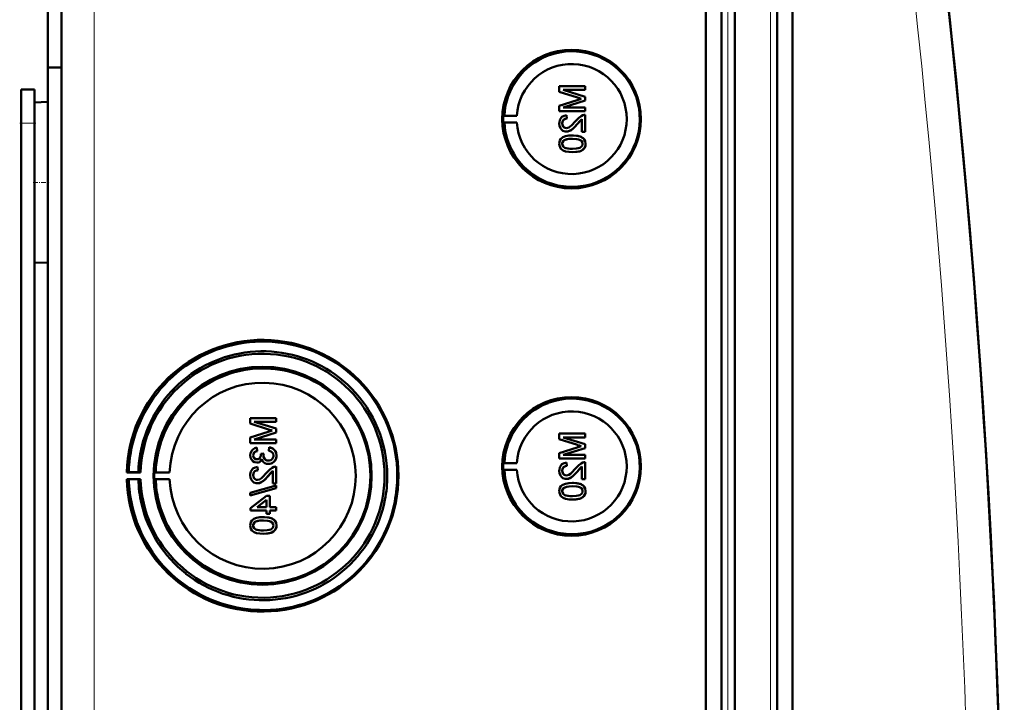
# Model space of a CAD drawing. Extents: x -1351 to 1763, y -1300 to 612.
# Tile 53 of 80: x 606 to 753, y -965 to -863. Entities that reach past the tile are written whole.
import ezdxf

# ---------------------------------------------------------------- set-up
doc = ezdxf.new("R2010")
doc.units = 0
doc.linetypes.add('DASHDOT', pattern=[18.5, 12, -3, 0.5, -3])

msp = doc.modelspace()

# ---------------------------------------------------------------- linework, layer by layer
at = {"color": 7, "lineweight": 50}
for p, q in [((612.6, -1190.98), (612.6, -843.49)), ((708.3, -1191.25), (708.3, -843.21)), ((710.6, -843.2), (710.6, -1191.26)), ((712.6, -843.2), (712.6, -1191.26)), ((718.85, -1191.26), (718.85, -843.2)), ((721.14, -1191.24), (721.14, -843.23)), ((610.6, -845.28), (610.6, -870.55)), ((712.6, -858.2), (712.6, -1170.99)), ((610.6, -870.55), (610.6, -1016.3)), ((610.6, -870.55), (612.6, -870.57)), ((606.6, -873.83), (608.6, -873.83)), ((606.6, -878.83), (606.6, -873.83)), ((608.6, -878.83), (608.6, -873.83)), ((690.37, -873.36), (686.52, -873.36)), ((686.52, -874.17), (686.52, -873.36)), ((686.52, -874.17), (689.22, -875.03)), ((687.11, -873.9), (690.37, -873.9)), ((690.37, -874.92), (687.11, -873.9)), ((690.38, -874.92), (687.12, -873.9)), ((690.37, -873.36), (690.38, -873.36)), ((690.37, -873.36), (690.37, -873.9)), ((690.37, -873.9), (690.38, -873.9)), ((690.38, -873.36), (690.38, -873.9)), ((608.6, -875.74), (610.6, -875.68)), ((608.6, -875.74), (610.6, -875.68)), ((689.18, -875.4), (686.52, -876.25)), ((687.11, -876.52), (690.37, -875.49)), ((687.12, -876.52), (690.38, -875.49)), ((690.37, -874.92), (690.38, -874.92)), ((690.37, -874.92), (690.37, -875.49)), ((690.37, -875.49), (690.38, -875.49)), ((690.38, -874.92), (690.38, -875.49)), ((608.6, -875.74), (608.6, -887.63)), ((686.52, -877.06), (686.52, -876.25)), ((686.52, -877.06), (690.37, -877.06)), ((690.37, -876.52), (687.11, -876.52)), ((690.37, -876.52), (690.38, -876.52)), ((690.37, -876.52), (690.37, -877.06)), ((690.37, -877.06), (690.38, -877.06)), ((690.38, -876.52), (690.38, -877.06)), ((678.18, -877.72), (678.37, -877.69)), ((678.18, -877.72), (680.22, -877.72)), ((678.37, -877.69), (680.22, -877.72)), ((687.61, -877.65), (687.61, -877.65)), ((687.66, -878.15), (687.61, -877.65)), ((687.66, -878.15), (687.61, -877.65)), ((687.66, -878.15), (687.66, -878.15)), ((689.17, -879), (689.88, -878.24)), ((689.88, -880.12), (689.88, -878.24)), ((690.37, -877.6), (690.38, -877.6)), ((690.37, -877.6), (690.37, -880.12)), ((690.38, -877.6), (690.38, -880.12)), ((606.6, -1008.83), (606.6, -878.83)), ((608.6, -881.22), (608.6, -878.83)), ((678.18, -878.72), (678.37, -878.75)), ((678.18, -878.72), (680.22, -878.72)), ((678.37, -878.75), (680.22, -878.72)), ((686.96, -878.88), (686.97, -878.88)), ((687.58, -880.07), (687.59, -880.07)), ((689.16, -879), (689.17, -879)), ((689.88, -880.12), (690.37, -880.12)), ((690.37, -880.12), (690.38, -880.12)), ((687.23, -881.38), (687.24, -881.38)), ((688.47, -880.67), (688.48, -880.67)), ((690.05, -881.04), (690.06, -881.04)), ((686.96, -881.9), (686.97, -881.9)), ((690.42, -881.9), (690.43, -881.9)), ((688.47, -883.14), (688.48, -883.14)), ((608.6, -887.63), (608.6, -899.53)), ((608.6, -1140.42), (608.6, -894.04)), ((608.6, -899.53), (610.6, -899.58)), ((644.48, -922.65), (640.63, -922.65)), ((640.63, -923.46), (640.63, -922.65)), ((640.63, -923.46), (643.33, -924.32)), ((644.48, -924.21), (641.22, -923.19)), ((641.22, -923.19), (644.48, -923.19)), ((644.49, -924.21), (641.23, -923.19)), ((644.48, -922.65), (644.49, -922.65)), ((644.48, -922.65), (644.48, -923.19)), ((644.48, -923.19), (644.49, -923.19)), ((644.49, -922.65), (644.49, -923.19)), ((643.28, -924.69), (640.63, -925.54)), ((641.22, -925.81), (644.48, -924.78)), ((641.23, -925.81), (644.49, -924.78)), ((644.48, -924.21), (644.49, -924.21)), ((644.48, -924.21), (644.48, -924.78)), ((644.48, -924.78), (644.49, -924.78)), ((644.49, -924.21), (644.49, -924.78)), ((690.37, -924.96), (686.52, -924.96)), ((686.52, -925.78), (686.52, -924.96)), ((690.37, -924.96), (690.38, -924.96)), ((690.37, -924.96), (690.37, -925.51)), ((690.38, -924.96), (690.38, -925.51)), ((640.63, -926.35), (640.63, -925.54)), ((640.63, -926.35), (644.48, -926.35)), ((644.48, -925.81), (641.22, -925.81)), ((644.48, -925.81), (644.49, -925.81)), ((644.48, -925.81), (644.48, -926.35)), ((644.48, -926.35), (644.49, -926.35)), ((644.49, -925.81), (644.49, -926.35)), ((686.52, -925.78), (689.22, -926.64)), ((687.11, -925.51), (690.37, -925.51)), ((690.37, -926.53), (687.11, -925.51)), ((690.38, -926.53), (687.12, -925.51)), ((690.37, -925.51), (690.38, -925.51)), ((690.37, -926.53), (690.38, -926.53)), ((690.37, -926.53), (690.37, -927.1)), ((690.38, -926.53), (690.38, -927.1)), ((641.07, -928.18), (641.08, -928.18)), ((641.62, -927.04), (641.62, -927.04)), ((641.67, -927.54), (641.62, -927.04)), ((641.67, -927.54), (641.62, -927.04)), ((641.67, -927.54), (641.67, -927.54)), ((642.65, -927.93), (642.21, -927.98)), ((642.21, -927.98), (642.21, -928.05)), ((642.6, -928.25), (642.61, -928.25)), ((642.65, -927.93), (642.66, -927.93)), ((643.44, -926.99), (643.39, -927.49)), ((643.44, -926.99), (643.45, -926.99)), ((644.53, -928.19), (644.54, -928.19)), ((689.18, -927), (686.52, -927.86)), ((686.52, -928.67), (686.52, -927.86)), ((687.11, -928.12), (690.37, -927.1)), ((690.37, -928.12), (687.11, -928.12)), ((687.12, -928.12), (690.38, -927.1)), ((690.37, -927.1), (690.38, -927.1)), ((690.37, -928.12), (690.38, -928.12)), ((690.37, -928.12), (690.37, -928.67)), ((690.38, -928.12), (690.38, -928.67)), ((641.61, -929.26), (641.62, -929.26)), ((643.32, -929.46), (643.33, -929.46)), ((678.18, -929.33), (678.37, -929.3)), ((678.18, -929.33), (680.22, -929.33)), ((678.37, -929.3), (680.22, -929.33)), ((686.52, -928.67), (690.37, -928.67)), ((687.61, -929.26), (687.61, -929.26)), ((687.66, -929.75), (687.61, -929.26)), ((687.66, -929.75), (687.61, -929.26)), ((687.66, -929.75), (687.66, -929.75)), ((690.37, -928.67), (690.38, -928.67)), ((690.37, -929.21), (690.38, -929.21)), ((690.37, -929.21), (690.37, -931.73)), ((690.38, -929.21), (690.38, -931.73)), ((622.3, -930.71), (622.6, -930.67)), ((624.36, -930.71), (622.3, -930.71)), ((622.6, -930.67), (624.02, -930.69)), ((624.02, -930.69), (624.36, -930.71)), ((626.6, -930.68), (626.39, -930.71)), ((626.39, -930.71), (628.67, -930.71)), ((628.67, -930.71), (626.6, -930.68)), ((641.07, -931.13), (641.08, -931.13)), ((641.72, -929.91), (641.72, -929.91)), ((641.76, -930.4), (641.72, -929.91)), ((641.77, -930.4), (641.72, -929.91)), ((641.76, -930.4), (641.77, -930.4)), ((643.27, -931.26), (643.28, -931.26)), ((643.28, -931.26), (643.99, -930.5)), ((643.99, -932.38), (643.99, -930.49)), ((644.48, -929.86), (644.49, -929.86)), ((644.48, -929.86), (644.48, -932.38)), ((644.49, -929.86), (644.49, -932.38)), ((678.18, -930.33), (678.37, -930.36)), ((678.18, -930.33), (680.22, -930.33)), ((678.37, -930.36), (680.22, -930.33)), ((686.96, -930.48), (686.97, -930.48)), ((689.16, -930.61), (689.17, -930.61)), ((689.17, -930.61), (689.88, -929.85)), ((689.88, -931.73), (689.88, -929.85)), ((622.6, -931.76), (622.3, -931.71)), ((622.3, -931.71), (624.36, -931.71)), ((624.02, -931.74), (622.6, -931.76)), ((624.36, -931.71), (624.02, -931.74)), ((626.6, -931.75), (626.39, -931.71)), ((626.39, -931.71), (628.67, -931.71)), ((628.67, -931.71), (626.6, -931.75)), ((644.48, -932.67), (640.63, -933.76)), ((641.69, -932.33), (641.7, -932.33)), ((643.99, -932.38), (644.48, -932.38)), ((644.48, -932.38), (644.49, -932.38)), ((644.48, -932.67), (644.49, -932.67)), ((644.48, -932.67), (644.48, -933.08)), ((644.49, -932.67), (644.49, -933.08)), ((687.58, -931.68), (687.59, -931.68)), ((688.47, -932.27), (688.48, -932.27)), ((689.88, -931.73), (690.37, -931.73)), ((690.05, -932.65), (690.06, -932.65)), ((690.37, -931.73), (690.38, -931.73)), ((640.63, -934.17), (644.48, -933.08)), ((640.63, -934.17), (640.63, -933.76)), ((640.63, -934.17), (640.64, -934.17)), ((640.64, -934.17), (644.49, -933.08)), ((643.05, -934.2), (640.68, -936.03)), ((643.54, -934.2), (643.05, -934.2)), ((643.54, -934.2), (643.55, -934.2)), ((643.54, -934.2), (643.54, -935.88)), ((643.55, -934.2), (643.55, -935.88)), ((644.48, -933.08), (644.49, -933.08)), ((686.96, -933.5), (686.97, -933.5)), ((687.23, -932.99), (687.24, -932.99)), ((690.42, -933.51), (690.43, -933.51)), ((641.66, -935.88), (643.05, -934.81)), ((641.67, -935.88), (643.06, -934.81)), ((643.05, -935.88), (643.05, -934.81)), ((688.47, -934.74), (688.48, -934.74)), ((640.68, -936.38), (640.68, -936.03)), ((640.68, -936.38), (643.05, -936.38)), ((643.05, -935.88), (641.66, -935.88)), ((643.05, -936.87), (643.05, -936.38)), ((643.05, -936.87), (643.54, -936.87)), ((644.48, -935.88), (643.54, -935.88)), ((643.54, -936.38), (644.48, -936.38)), ((643.54, -936.38), (643.54, -936.87)), ((643.54, -936.87), (643.55, -936.87)), ((643.55, -936.38), (643.55, -936.87)), ((644.48, -935.88), (644.49, -935.88)), ((644.48, -935.88), (644.48, -936.38)), ((644.48, -936.38), (644.49, -936.38)), ((644.49, -935.88), (644.49, -936.38)), ((641.07, -938.59), (641.08, -938.59)), ((641.34, -938.08), (641.34, -938.08)), ((642.58, -937.36), (642.59, -937.36)), ((644.16, -937.74), (644.17, -937.74)), ((644.53, -938.6), (644.54, -938.6)), ((642.58, -939.83), (642.59, -939.83))]:
    msp.add_line(p, q, dxfattribs=at)
at = {"color": 7, "lineweight": 18}
for p, q in [((617.47, -1190.98), (617.47, -843.49)), ((711.57, -843.2), (711.57, -1191.26)), ((717.88, -1191.26), (717.88, -843.2)), ((606.6, -878.83), (608.6, -878.83))]:
    msp.add_line(p, q, dxfattribs=at)
at = {"color": 7, "linetype": 'DASHDOT', "lineweight": 18, "ltscale": 0.060001}
for p, q in [((606.4, -878.83), (608.8, -878.83)), ((608.4, -887.63), (610.8, -887.63))]:
    msp.add_line(p, q, dxfattribs=at)
at = {"color": 7, "lineweight": 50}
for points in [[(687.61, -877.65), (687.25, -877.73), (686.92, -877.9), (686.79, -878.03), (686.61, -878.35), (686.53, -878.71), (686.52, -878.89)], [(686.96, -878.88), (687.02, -878.54), (687.15, -878.35), (687.33, -878.21), (687.55, -878.15), (687.66, -878.15)], [(686.97, -878.88), (687, -878.66), (687.06, -878.49), (687.23, -878.28), (687.47, -878.17), (687.66, -878.15)], [(688.93, -878.54), (688.35, -879.18), (688.21, -879.3), (687.92, -879.5), (687.59, -879.58)], [(690.03, -877.66), (689.77, -877.77), (689.42, -878.02), (688.93, -878.54)], [(689.16, -879), (689.57, -878.52), (689.88, -878.24)], [(686.52, -878.89), (686.56, -879.24), (686.69, -879.58), (686.86, -879.79), (687.07, -879.95), (687.41, -880.06), (687.58, -880.07)], [(687.59, -879.58), (687.38, -879.55), (687.2, -879.44), (687.06, -879.28), (686.99, -879.08), (686.96, -878.88)], [(687.6, -879.58), (687.39, -879.55), (687.24, -879.47), (687.11, -879.33), (687.03, -879.18), (686.97, -878.88)], [(687.58, -880.07), (687.78, -880.06), (688.16, -879.93), (688.48, -879.71), (688.77, -879.44), (689.16, -879)], [(687.59, -880.07), (687.88, -880.04), (688.22, -879.9), (688.48, -879.72), (688.89, -879.33), (689.17, -879)], [(688.47, -880.67), (687.95, -880.69), (687.43, -880.78), (687.07, -880.93), (686.96, -881), (686.76, -881.18), (686.62, -881.4), (686.54, -881.65), (686.52, -881.9)], [(686.96, -881.9), (686.97, -881.78), (687.06, -881.56), (687.23, -881.38)], [(686.97, -881.9), (687, -881.72), (687.15, -881.46), (687.24, -881.38)], [(687.23, -881.38), (687.57, -881.24), (687.95, -881.18), (688.47, -881.16)], [(687.24, -881.38), (687.63, -881.23), (687.97, -881.18), (688.48, -881.16)], [(690.05, -881.04), (689.76, -880.88), (689.29, -880.73), (688.64, -880.67), (688.47, -880.67)], [(688.47, -881.16), (689.13, -881.2), (689.4, -881.25), (689.53, -881.29), (689.8, -881.47), (689.95, -881.71), (689.98, -881.9)], [(690.06, -881.04), (689.63, -880.82), (689.15, -880.71), (688.48, -880.67)], [(690.42, -881.9), (690.37, -881.52), (690.24, -881.26), (690.05, -881.04)], [(690.43, -881.9), (690.38, -881.52), (690.19, -881.18), (690.06, -881.04)], [(686.52, -881.9), (686.55, -882.16), (686.63, -882.41), (686.77, -882.63), (686.97, -882.81), (687.12, -882.89), (687.45, -883.02), (687.97, -883.11), (688.47, -883.14)], [(688.47, -882.64), (688.1, -882.63), (687.79, -882.6), (687.5, -882.54), (687.37, -882.49), (687.11, -882.3), (686.98, -882.04), (686.96, -881.9)], [(688.48, -882.64), (687.91, -882.62), (687.54, -882.55), (687.37, -882.49), (687.21, -882.39), (687.08, -882.25), (686.98, -881.98), (686.97, -881.9)], [(688.47, -883.14), (688.99, -883.11), (689.51, -883.02), (689.76, -882.93), (689.98, -882.8), (690.18, -882.62), (690.32, -882.4), (690.4, -882.15), (690.42, -881.9)], [(689.98, -881.9), (689.95, -882.08), (689.81, -882.32), (689.56, -882.5), (689.35, -882.57), (689.03, -882.62), (688.47, -882.64)], [(688.48, -883.14), (688.98, -883.11), (689.15, -883.09), (689.65, -882.97), (690, -882.79), (690.25, -882.54), (690.4, -882.21), (690.43, -881.9)], [(641.62, -927.04), (641.3, -927.13), (641.02, -927.3), (640.8, -927.54), (640.67, -927.85), (640.63, -928.17)], [(640.63, -928.17), (640.67, -928.49), (640.8, -928.8), (641.01, -929.05), (641.29, -929.21), (641.61, -929.26)], [(641.07, -928.18), (641.1, -927.99), (641.24, -927.74), (641.39, -927.62), (641.67, -927.54)], [(641.62, -928.77), (641.45, -928.74), (641.29, -928.66), (641.12, -928.44), (641.07, -928.18)], [(641.08, -928.18), (641.1, -927.99), (641.18, -927.82), (641.3, -927.69), (641.46, -927.59), (641.67, -927.54)], [(641.63, -928.77), (641.46, -928.74), (641.24, -928.61), (641.11, -928.4), (641.08, -928.18)], [(642.21, -928.05), (642.19, -928.26), (642.07, -928.55), (641.92, -928.69), (641.83, -928.74), (641.62, -928.77)], [(643.32, -928.97), (643.09, -928.94), (642.89, -928.84), (642.8, -928.76), (642.67, -928.57), (642.61, -928.35), (642.6, -928.25)], [(643.33, -928.97), (643.1, -928.94), (642.93, -928.86), (642.73, -928.66), (642.62, -928.39), (642.61, -928.25)], [(643.32, -929.46), (643.52, -929.45), (643.89, -929.32), (644.2, -929.08), (644.42, -928.76), (644.52, -928.38), (644.53, -928.19)], [(644.09, -928.21), (644.08, -928.33), (644.01, -928.56), (643.87, -928.76), (643.67, -928.89), (643.43, -928.96), (643.32, -928.97)], [(643.33, -929.46), (643.72, -929.4), (643.95, -929.29), (644.15, -929.13), (644.32, -928.94), (644.49, -928.58), (644.54, -928.19)], [(643.39, -927.49), (643.61, -927.54), (643.81, -927.64), (644.02, -927.89), (644.09, -928.21)], [(644.53, -928.19), (644.49, -927.84), (644.34, -927.51), (644.1, -927.24), (643.95, -927.14), (643.61, -927.02), (643.44, -926.99)], [(644.54, -928.19), (644.49, -927.84), (644.41, -927.61), (644.26, -927.4), (643.99, -927.17), (643.65, -927.03), (643.45, -926.99)], [(641.61, -929.26), (641.8, -929.24), (641.99, -929.17), (642.15, -929.06), (642.33, -928.82), (642.37, -928.74)], [(641.62, -929.26), (641.81, -929.24), (641.99, -929.17), (642.15, -929.06), (642.28, -928.91), (642.37, -928.75)], [(642.37, -928.74), (642.46, -928.98), (642.61, -929.19), (642.82, -929.35), (643.07, -929.44), (643.32, -929.46)], [(687.61, -929.26), (687.25, -929.34), (686.92, -929.51), (686.79, -929.64), (686.61, -929.96), (686.53, -930.32), (686.52, -930.49)], [(686.96, -930.48), (687.02, -930.15), (687.15, -929.96), (687.33, -929.82), (687.55, -929.76), (687.66, -929.75)], [(686.97, -930.48), (687, -930.26), (687.06, -930.09), (687.23, -929.89), (687.47, -929.77), (687.66, -929.75)], [(690.03, -929.26), (689.77, -929.38), (689.42, -929.62), (688.93, -930.15)], [(641.72, -929.91), (641.36, -929.98), (641.03, -930.16), (640.9, -930.29), (640.72, -930.6), (640.64, -930.97), (640.63, -931.14)], [(640.63, -931.14), (640.67, -931.5), (640.8, -931.83), (640.97, -932.04), (641.18, -932.2), (641.52, -932.31), (641.69, -932.33)], [(641.07, -931.13), (641.13, -930.8), (641.25, -930.6), (641.44, -930.47), (641.66, -930.41), (641.76, -930.4)], [(641.7, -931.83), (641.49, -931.8), (641.31, -931.69), (641.17, -931.53), (641.1, -931.33), (641.07, -931.13)], [(641.08, -931.13), (641.1, -930.91), (641.17, -930.74), (641.34, -930.53), (641.58, -930.42), (641.77, -930.4)], [(641.7, -931.83), (641.5, -931.8), (641.35, -931.72), (641.22, -931.59), (641.13, -931.43), (641.08, -931.13)], [(641.69, -932.33), (641.89, -932.31), (642.26, -932.18), (642.59, -931.97), (642.88, -931.7), (643.27, -931.26)], [(643.04, -930.8), (642.45, -931.44), (642.32, -931.56), (642.03, -931.75), (641.7, -931.83)], [(641.7, -932.33), (641.99, -932.29), (642.33, -932.15), (642.59, -931.98), (643, -931.58), (643.28, -931.26)], [(644.14, -929.91), (643.88, -930.02), (643.52, -930.27), (643.04, -930.8)], [(643.27, -931.26), (643.68, -930.77), (643.99, -930.49)], [(686.52, -930.49), (686.56, -930.85), (686.69, -931.18), (686.86, -931.39), (687.07, -931.55), (687.41, -931.67), (687.58, -931.68)], [(687.59, -931.19), (687.38, -931.15), (687.2, -931.05), (687.06, -930.88), (686.99, -930.69), (686.96, -930.48)], [(687.6, -931.19), (687.39, -931.15), (687.24, -931.07), (687.11, -930.94), (687.03, -930.79), (686.97, -930.48)], [(687.58, -931.68), (687.78, -931.66), (688.16, -931.54), (688.48, -931.32), (688.77, -931.05), (689.16, -930.61)], [(688.93, -930.15), (688.35, -930.79), (688.21, -930.91), (687.92, -931.1), (687.59, -931.19)], [(687.59, -931.68), (687.88, -931.65), (688.22, -931.51), (688.48, -931.33), (688.89, -930.93), (689.17, -930.61)], [(689.16, -930.61), (689.57, -930.13), (689.88, -929.85)], [(688.47, -932.27), (687.95, -932.3), (687.43, -932.39), (687.07, -932.54), (686.96, -932.61), (686.76, -932.78), (686.62, -933.01), (686.54, -933.26), (686.52, -933.51)], [(690.05, -932.65), (689.76, -932.48), (689.29, -932.34), (688.64, -932.28), (688.47, -932.27)], [(690.06, -932.65), (689.63, -932.43), (689.15, -932.32), (688.48, -932.27)], [(690.42, -933.51), (690.37, -933.12), (690.24, -932.86), (690.05, -932.65)], [(690.43, -933.51), (690.38, -933.13), (690.19, -932.78), (690.06, -932.65)], [(686.52, -933.51), (686.55, -933.77), (686.63, -934.02), (686.77, -934.24), (686.97, -934.41), (687.12, -934.5), (687.45, -934.63), (687.97, -934.72), (688.47, -934.74)], [(686.96, -933.5), (686.97, -933.38), (687.06, -933.16), (687.23, -932.99)], [(688.47, -934.25), (688.1, -934.24), (687.79, -934.21), (687.5, -934.15), (687.37, -934.1), (687.11, -933.91), (686.98, -933.65), (686.96, -933.5)], [(686.97, -933.5), (687, -933.32), (687.15, -933.07), (687.24, -932.99)], [(688.48, -934.25), (687.91, -934.22), (687.54, -934.16), (687.37, -934.09), (687.21, -933.99), (687.08, -933.85), (686.98, -933.59), (686.97, -933.5)], [(687.23, -932.99), (687.57, -932.85), (687.95, -932.79), (688.47, -932.77)], [(687.24, -932.99), (687.63, -932.84), (687.97, -932.79), (688.48, -932.77)], [(688.47, -932.77), (689.13, -932.8), (689.4, -932.86), (689.53, -932.9), (689.8, -933.08), (689.95, -933.32), (689.98, -933.51)], [(688.47, -934.74), (688.99, -934.72), (689.51, -934.62), (689.76, -934.54), (689.98, -934.41), (690.18, -934.23), (690.32, -934.01), (690.4, -933.76), (690.42, -933.51)], [(689.98, -933.51), (689.95, -933.69), (689.81, -933.92), (689.56, -934.11), (689.35, -934.17), (689.03, -934.22), (688.47, -934.25)], [(688.48, -934.74), (688.98, -934.72), (689.15, -934.7), (689.65, -934.58), (690, -934.4), (690.25, -934.15), (690.4, -933.82), (690.43, -933.51)], [(642.58, -937.36), (642.06, -937.39), (641.54, -937.48), (641.18, -937.63), (641.07, -937.7), (640.87, -937.87), (640.73, -938.1), (640.65, -938.35), (640.63, -938.6)], [(640.63, -938.6), (640.65, -938.86), (640.73, -939.11), (640.88, -939.33), (641.08, -939.51), (641.23, -939.59), (641.56, -939.72), (642.07, -939.81), (642.58, -939.83)], [(641.07, -938.59), (641.08, -938.47), (641.17, -938.25), (641.34, -938.08)], [(642.58, -939.34), (642.21, -939.33), (641.89, -939.3), (641.61, -939.24), (641.48, -939.19), (641.22, -939), (641.09, -938.74), (641.07, -938.59)], [(641.08, -938.59), (641.1, -938.42), (641.26, -938.16), (641.34, -938.08)], [(642.59, -939.34), (642.02, -939.31), (641.65, -939.25), (641.47, -939.19), (641.32, -939.08), (641.19, -938.94), (641.09, -938.68), (641.08, -938.59)], [(641.34, -938.08), (641.68, -937.94), (642.06, -937.88), (642.58, -937.86)], [(641.34, -938.08), (641.74, -937.93), (642.08, -937.88), (642.59, -937.86)], [(644.16, -937.74), (643.87, -937.57), (643.4, -937.43), (642.74, -937.37), (642.58, -937.36)], [(642.58, -937.86), (643.24, -937.89), (643.51, -937.95), (643.64, -937.99), (643.91, -938.17), (644.06, -938.41), (644.09, -938.6)], [(642.58, -939.83), (643.1, -939.81), (643.62, -939.71), (643.86, -939.63), (644.09, -939.5), (644.29, -939.32), (644.43, -939.1), (644.51, -938.85), (644.53, -938.6)], [(644.09, -938.6), (644.06, -938.78), (643.92, -939.02), (643.67, -939.2), (643.46, -939.26), (643.14, -939.31), (642.58, -939.34)], [(644.17, -937.74), (643.74, -937.52), (643.25, -937.41), (642.59, -937.36)], [(642.59, -939.83), (643.08, -939.81), (643.26, -939.79), (643.76, -939.67), (644.11, -939.49), (644.36, -939.24), (644.5, -938.91), (644.54, -938.6)], [(644.53, -938.6), (644.48, -938.22), (644.35, -937.95), (644.16, -937.74)], [(644.54, -938.6), (644.48, -938.22), (644.3, -937.87), (644.17, -937.74)]]:
    msp.add_lwpolyline(points, dxfattribs=at)
for centre, radius, start, end in [((-714.17, -1017.23), 1466.77, 351.97557, 8.02443), ((-714.17, -1017.23), 1466.77, 353.02402, 6.97598), ((688.42, -878.22), 10.06, 33.1491, 110.5769), ((688.42, -878.22), 10.06, 110.5864, 176.9929), ((688.41, -878.22), 10.07, 315.7681, 33.1576), ((697.79, -902.15), 28.1, 106.5505, 107.8561), ((698.89, -844.6), 31.94, 252.3749, 253.4362), ((690.34, -878.58), 0.972, 88.2771, 108.7969), ((688.42, -878.22), 10.07, 183.0092, 238.3346), ((688.42, -878.23), 10.06, 238.3386, 315.7704), ((642.53, -931.2), 19.93, 83.6185, 122.6519), ((642.53, -931.21), 19.94, 359.9906, 83.6076), ((642.5, -931.2), 18.48, 83.5893, 122.618), ((642.5, -931.2), 18.48, 44.5714, 83.5933), ((642.54, -931.21), 19.94, 122.653, 161.6719), ((642.51, -931.21), 18.49, 122.6157, 161.6232), ((642.54, -931.21), 15.94, 83.4589, 122.4168), ((642.54, -931.21), 15.94, 44.5027, 83.4565), ((642.54, -931.21), 15.95, 122.4177, 161.3612), ((642.48, -931.21), 13.82, 359.9781, 177.949), ((642.49, -931.21), 18.49, 359.9981, 44.574), ((642.53, -931.21), 15.95, 359.9981, 44.5023), ((688.42, -929.83), 10.06, 110.5864, 176.9929), ((688.42, -929.82), 10.06, 33.1491, 110.5769), ((651.9, -951.43), 28.1, 106.5505, 107.8561), ((653, -893.89), 31.94, 252.3749, 253.4362), ((688.41, -929.83), 10.07, 315.7681, 33.1576), ((697.79, -953.75), 28.1, 106.5505, 107.8561), ((698.89, -896.21), 31.94, 252.3749, 253.4362), ((643.84, -928.29), 1.24, 162.9877, 177.9725), ((643.84, -928.29), 1.24, 162.9669, 178.0009), ((690.34, -930.18), 0.972, 88.2771, 108.7969), ((642.53, -931.22), 15.95, 271.0173, 0.0108), ((644.45, -930.83), 0.972, 88.2771, 108.7969), ((688.42, -929.83), 10.07, 183.0092, 238.3346), ((642.54, -931.22), 19.95, 192.7797, 231.7964), ((642.51, -931.22), 18.49, 192.8311, 231.8357), ((642.54, -931.22), 15.95, 193.1074, 232.0485), ((642.49, -931.22), 18.49, 309.8795, 348.884), ((642.52, -931.22), 19.95, 309.8644, 348.8795), ((688.42, -929.83), 10.06, 238.3386, 315.7704), ((642.54, -931.22), 15.94, 232.049, 271.0053), ((642.5, -931.23), 18.48, 231.8365, 270.8576), ((642.5, -931.23), 18.48, 270.8553, 309.8839), ((642.53, -931.23), 19.93, 231.7971, 309.8614)]:
    msp.add_arc(centre, radius, start, end, dxfattribs=at)
at = {"color": 7, "lineweight": 18}
msp.add_arc((-714.08, -1017.23), 1461.81, 353.16554, 6.83446, dxfattribs=at)
at = {"color": 7, "lineweight": 50}
for centre, major_axis, start_param, end_param in [((688.35, -878.22), (0, 10.3), 4.712389, 10.995574), ((688.37, -878.22), (0, 8.17), 1.632048, 7.79273), ((688.38, -878.22), (0, -10.21), 4.663407, 4.761371), ((642.46, -931.21), (0, 20.18), 1.595577, 7.829201), ((642.46, -931.21), (0, 18.12), 1.598396, 7.826382), ((642.46, -931.21), (0, 16.2), 4.712389, 10.995574), ((688.35, -929.83), (0, 10.3), 4.712389, 10.995574), ((688.37, -929.83), (0, 8.17), 1.632048, 7.79273), ((642.53, -931.21), (0, -19.95), 4.392372, 4.684978), ((642.49, -931.21), (0, -18.48), 4.391338, 4.684024), ((642.54, -931.21), (0, -15.95), 4.386952, 4.678989), ((688.38, -929.83), (0, -10.21), 4.663407, 4.761371), ((642.49, -931.21), (0, -16.12), 4.681358, 4.74342), ((642.48, -931.21), (0, -13.83), 4.748556, 7.853982), ((642.49, -931.21), (0, -18.5), 1.376785, 1.570796), ((642.53, -931.21), (0, -19.94), 1.376603, 1.570796), ((642.53, -931.21), (0, -19.95), 4.739799, 4.935539), ((642.49, -931.21), (0, -18.48), 4.740754, 4.936562), ((642.54, -931.21), (0, -15.95), 4.745789, 4.941259)]:
    msp.add_ellipse(centre, major_axis=major_axis, ratio=0.999657, start_param=start_param, end_param=end_param, dxfattribs=at)

doc.saveas('drawing.dxf')
